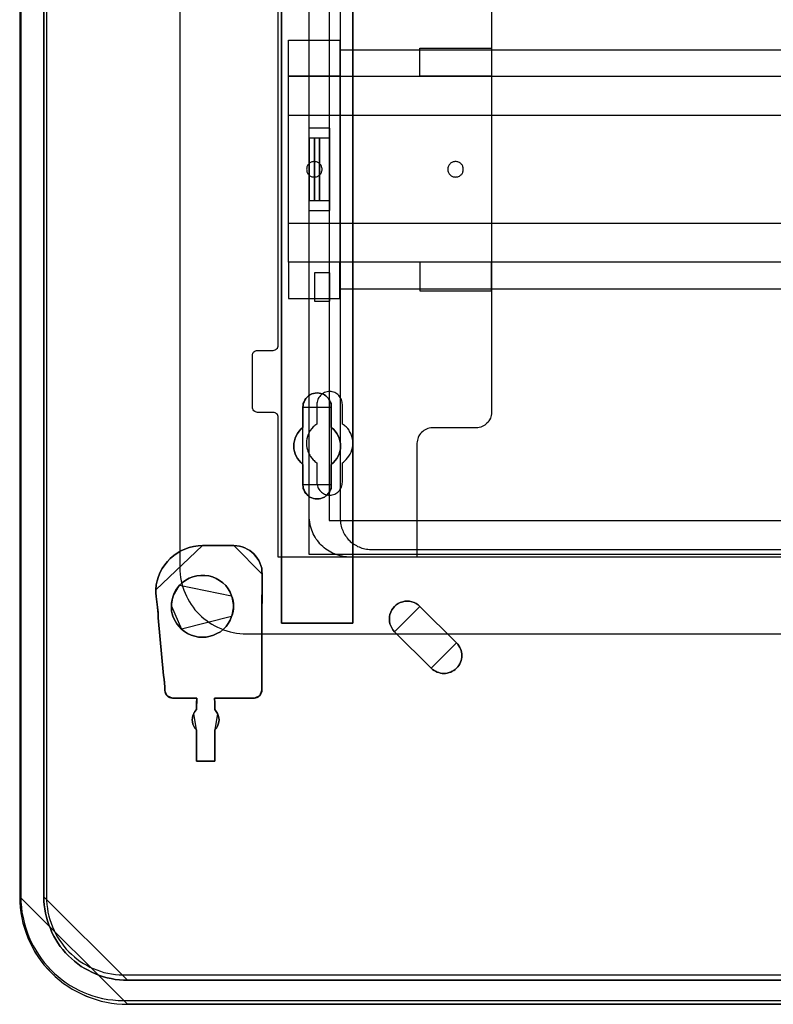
# Model space of a CAD drawing. Extents: x -635870 to -372006, y -44437 to 104716.
# Tile 4 of 246: x -620103 to -618646, y -38000 to -36095. Entities that reach past the tile are written whole.
import ezdxf

# ---------------------------------------------------------------- set-up
doc = ezdxf.new("R2010")
doc.units = 0
doc.header["$MEASUREMENT"] = 0
doc.layers.get('0').update_dxf_attribs({"color": 252})
for name, color, linetype in [('30', 7, 'Continuous'), ('5', 7, 'Continuous'), ('50', 7, 'Continuous')]:
    doc.layers.add(name, color=color, linetype=linetype)

# ---------------------------------------------------------------- blocks, each defined once
blk = doc.blocks.new('*U1009')
at = {"layer": '5', "color": 7}
for points in [[(0, -20.806875), (0, -801.193125), (0.051554, -802.220625), (0.103107, -803.248125), (0.206215, -804.275625), (0.412429, -805.25175), (0.618644, -806.27925), (0.927966, -807.255375), (1.237288, -808.2315), (1.598164, -809.15625), (2.010593, -810.081), (2.474576, -811.00575), (2.938559, -811.879125), (3.505649, -812.7525), (4.072739, -813.5745), (4.742937, -814.3965), (5.413135, -815.167125), (6.134886, -815.886375), (6.856637, -816.605625), (7.629942, -817.2735), (8.454801, -817.941375), (9.279659, -818.5065), (10.156071, -819.071625), (11.032484, -819.534), (11.96045, -819.996375), (12.888416, -820.407375), (13.816382, -820.767), (14.795901, -821.07525), (15.775421, -821.3835), (16.806494, -821.589), (17.786013, -821.7945), (18.817087, -821.89725), (19.84816, -821.948625), (20.879233, -822), (427.122092, -822)], [(427.123764, -817.323392), (20.880212, -817.323392), (20.055352, -817.323392), (19.282046, -817.272017), (18.457186, -817.169267), (17.68388, -817.015142), (16.910574, -816.861017), (16.188821, -816.655517), (15.415515, -816.398642), (14.693762, -816.090392), (13.97201, -815.782142), (13.250257, -815.422517), (12.580059, -815.062892), (11.90986, -814.651893), (11.239661, -814.189518), (10.621016, -813.675768), (10.002371, -813.162018), (9.43528, -812.596893), (8.868189, -812.031769), (8.352651, -811.415269), (7.837114, -810.798769), (7.37313, -810.130894), (6.9607, -809.46302), (6.599824, -808.795145), (6.238947, -808.075895), (5.929625, -807.356645), (5.620302, -806.637396), (5.362534, -805.866771), (5.156319, -805.147521), (5.001657, -804.376897), (4.846996, -803.554897), (4.743889, -802.784272), (4.692335, -802.013648), (4.692335, -801.191648), (4.692335, -20.805704)], [(4.692335, -20.805704), (4.692335, -801.191648), (4.692335, -802.013648), (4.743889, -802.784272), (4.846996, -803.554897), (5.001657, -804.376897), (5.156319, -805.147521), (5.362534, -805.866771), (5.620302, -806.637396), (5.929625, -807.356645), (6.238947, -808.075895), (6.599824, -808.795145), (6.9607, -809.46302), (7.37313, -810.130894), (7.837114, -810.798769), (8.352651, -811.415269), (8.868189, -812.031769), (9.43528, -812.596893), (10.002371, -813.162018), (10.621016, -813.675768), (11.239661, -814.189518), (11.90986, -814.651893), (12.580059, -815.062892), (13.250257, -815.422517), (13.97201, -815.782142), (14.693762, -816.090392), (15.415515, -816.398642), (16.188821, -816.655517), (16.910574, -816.861017), (17.68388, -817.015142), (18.457186, -817.169267), (19.282046, -817.272017), (20.055352, -817.323392), (20.880212, -817.323392), (427.123764, -817.323392)], [(64.443293, -420.09206), (64.443293, -743.189759), (64.443293, -748.275889), (63.8246, -748.275889), (51.244508, -748.275889), (50.625815, -748.275889), (50.625815, -743.189759), (50.625815, -673.216939), (50.625815, -648.762415), (50.625815, -523.253164)], [(50.626846, -523.251991), (50.626846, -648.761896), (50.626846, -673.216548), (50.626846, -743.189733), (50.626846, -748.275889), (51.245527, -748.275889), (63.825368, -748.275889), (64.444049, -748.275889), (64.444049, -743.189733), (64.444049, -420.09035)]]:
    blk.add_lwpolyline(points, dxfattribs=at)
at = {"layer": '5', "color": 59}
blk.add_lwpolyline([(4.692335, -12.740183), (4.692335, -801.190946), (4.692335, -12.740183)], close=True, dxfattribs=at)
at = {"layer": '5', "color": 7}
for points in [[(64.441398, -743.18882), (64.441398, -420.092375), (64.441398, -743.18882)], [(50.626846, -523.253168), (50.626846, -648.764229), (50.626846, -523.253168)], [(50.626846, -648.761581), (50.626846, -673.217118), (50.626846, -648.761581)], [(50.626846, -673.21447), (50.626846, -743.18882), (50.626846, -673.21447)], [(54.750413, -706.50628), (54.801988, -706.146598), (54.853562, -705.786916), (55.008286, -705.427234), (55.163011, -705.118936), (55.317735, -704.810637), (55.575608, -704.553721), (55.833482, -704.296806), (56.14293, -704.091273), (56.503953, -703.937124), (56.813401, -703.834357), (57.174424, -703.782974), (57.535447, -703.731591), (57.89647, -703.782974), (58.257493, -703.834357), (58.566941, -703.937124), (58.927964, -704.091273), (59.237413, -704.296806), (59.495286, -704.553721), (59.701585, -704.810637), (59.907884, -705.118936), (60.062608, -705.427234), (60.217332, -705.786916), (60.268907, -706.146598), (60.268907, -706.50628), (60.268907, -710.411398), (60.681505, -710.77108), (61.042528, -711.130762), (61.351976, -711.59321), (61.60985, -712.004276), (61.764574, -712.466724), (61.919298, -712.980555), (62.022447, -713.494386), (62.074022, -714.008218), (62.022447, -714.522049), (61.919298, -715.03588), (61.764574, -715.498329), (61.60985, -715.960777), (61.351976, -716.423225), (61.042528, -716.83429), (60.681505, -717.193972), (60.268907, -717.553654), (60.268907, -721.510155), (60.268907, -721.869837), (60.217332, -722.229519), (60.062608, -722.537818), (59.907884, -722.8975), (59.701585, -723.154415), (59.495286, -723.462714), (59.237413, -723.668247), (58.927964, -723.873779), (58.566941, -724.027929), (58.257493, -724.130695), (57.89647, -724.233461), (57.535447, -724.233461), (57.174424, -724.233461), (56.813401, -724.130695), (56.503953, -724.027929), (56.14293, -723.873779), (55.833482, -723.668247), (55.575608, -723.462714), (55.317735, -723.154415), (55.163011, -722.8975), (55.008286, -722.537818), (54.853562, -722.229519), (54.801988, -721.869837), (54.750413, -721.510155), (54.750413, -717.553654), (54.38939, -717.193972), (54.028367, -716.83429), (53.718919, -716.423225), (53.461045, -715.960777), (53.254746, -715.498329), (53.151597, -715.03588), (53.048447, -714.522049), (52.996873, -714.008218), (53.048447, -713.494386), (53.151597, -712.980555), (53.254746, -712.466724), (53.461045, -712.004276), (53.718919, -711.59321), (54.028367, -711.130762), (54.38939, -710.77108), (54.750413, -710.411398), (54.750413, -706.50628)], [(58.927964, -704.091273), (58.566941, -703.937124), (58.257493, -703.834357), (57.89647, -703.782974), (57.535447, -703.731591), (57.174424, -703.782974), (56.813401, -703.834357), (56.503953, -703.937124), (56.14293, -704.091273), (55.833482, -704.296806), (55.575608, -704.553721), (55.317735, -704.810637), (55.163011, -705.118936), (55.008286, -705.427234), (54.853562, -705.786916), (54.801988, -706.146598), (54.750413, -706.50628), (54.750413, -710.411398), (54.38939, -710.77108), (54.028367, -711.130762), (53.718919, -711.59321), (53.461045, -712.004276), (53.254746, -712.466724), (53.151597, -712.980555), (53.048447, -713.494386), (52.996873, -714.008218), (53.048447, -714.522049), (53.151597, -715.03588), (53.254746, -715.498329), (53.461045, -715.960777), (53.718919, -716.423225), (54.028367, -716.83429), (54.38939, -717.193972), (54.750413, -717.553654), (54.750413, -721.510155), (54.801988, -721.869837), (54.853562, -722.229519), (55.008286, -722.537818), (55.163011, -722.8975), (55.317735, -723.154415), (55.575608, -723.462714), (55.833482, -723.668247), (56.14293, -723.873779), (56.503953, -724.027929), (56.813401, -724.130695), (57.174424, -724.233461), (57.535447, -724.233461), (57.89647, -724.233461), (58.257493, -724.130695), (58.566941, -724.027929), (58.927964, -723.873779), (59.237413, -723.668247), (59.495286, -723.462714), (59.701585, -723.154415), (59.907884, -722.8975), (60.062608, -722.537818), (60.217332, -722.229519), (60.268907, -721.869837), (60.268907, -721.510155), (60.268907, -717.553654), (60.681505, -717.193972), (61.042528, -716.83429), (61.351976, -716.423225), (61.60985, -715.960777), (61.764574, -715.498329), (61.919298, -715.03588), (62.022447, -714.522049), (62.074022, -714.008218), (62.022447, -713.494386), (61.919298, -712.980555), (61.764574, -712.466724), (61.60985, -712.004276), (61.351976, -711.59321), (61.042528, -711.130762), (60.681505, -710.77108), (60.268907, -710.411398), (60.268907, -706.50628), (60.268907, -706.146598), (60.217332, -705.786916), (60.062608, -705.427234), (59.907884, -705.118936), (59.701585, -704.810637), (59.495286, -704.553721), (59.237413, -704.296806), (58.927964, -704.091273)], [(58.927964, -704.091273), (58.566941, -703.937124), (58.257493, -703.834357), (57.89647, -703.782974), (57.535447, -703.731591), (57.174424, -703.782974), (56.813401, -703.834357), (56.503953, -703.937124), (56.14293, -704.091273), (55.833482, -704.296806), (55.575608, -704.553721), (55.317735, -704.810637), (55.163011, -705.118936), (55.008286, -705.427234), (54.853562, -705.786916), (54.801988, -706.146598), (54.750413, -706.50628), (54.750413, -710.411398), (54.38939, -710.77108), (54.028367, -711.130762), (53.718919, -711.59321), (53.461045, -712.004276), (53.254746, -712.466724), (53.151597, -712.980555), (53.048447, -713.494386), (52.996873, -714.008218), (53.048447, -714.522049), (53.151597, -715.03588), (53.254746, -715.498329), (53.461045, -715.960777), (53.718919, -716.423225), (54.028367, -716.83429), (54.38939, -717.193972), (54.750413, -717.553654), (54.750413, -721.510155), (54.801988, -721.869837), (54.853562, -722.229519), (55.008286, -722.537818), (55.163011, -722.8975), (55.317735, -723.154415), (55.575608, -723.462714), (55.833482, -723.668247), (56.14293, -723.873779), (56.503953, -724.027929), (56.813401, -724.130695), (57.174424, -724.233461), (57.535447, -724.233461), (57.89647, -724.233461), (58.257493, -724.130695), (58.566941, -724.027929), (58.927964, -723.873779), (59.237413, -723.668247), (59.495286, -723.462714), (59.701585, -723.154415), (59.907884, -722.8975), (60.062608, -722.537818), (60.217332, -722.229519), (60.268907, -721.869837), (60.268907, -721.510155), (60.268907, -717.553654), (60.681505, -717.193972), (61.042528, -716.83429), (61.351976, -716.423225), (61.60985, -715.960777), (61.764574, -715.498329), (61.919298, -715.03588), (62.022447, -714.522049), (62.074022, -714.008218), (62.022447, -713.494386), (61.919298, -712.980555), (61.764574, -712.466724), (61.60985, -712.004276), (61.351976, -711.59321), (61.042528, -711.130762), (60.681505, -710.77108), (60.268907, -710.411398), (60.268907, -706.50628), (60.268907, -706.146598), (60.217332, -705.786916), (60.062608, -705.427234), (59.907884, -705.118936), (59.701585, -704.810637), (59.495286, -704.553721), (59.237413, -704.296806), (58.927964, -704.091273)], [(60.268666, -706.509486), (60.268666, -706.149388), (60.217082, -705.789291), (60.062331, -705.429193), (59.90758, -705.120539), (59.701245, -704.811884), (59.49491, -704.554671), (59.236992, -704.297459), (58.927489, -704.091689), (58.566403, -703.937361), (58.256901, -703.834476), (57.895815, -703.783034), (57.534729, -703.731591), (57.173643, -703.783034), (56.812557, -703.834476), (56.503054, -703.937361), (56.141968, -704.091689), (55.832466, -704.297459), (55.574547, -704.554671), (55.316629, -704.811884), (55.161878, -705.120539), (55.007126, -705.429193), (54.852375, -705.789291), (54.800792, -706.149388), (54.749208, -706.509486), (60.268666, -706.509486)], [(54.749208, -706.506838), (54.749208, -710.412839), (54.749208, -706.506838)], [(60.266015, -710.412839), (60.266015, -706.506838), (60.266015, -710.412839)], [(54.751859, -710.41019), (54.390538, -710.769994), (54.029217, -711.129798), (53.719514, -711.592402), (53.461428, -712.003606), (53.254959, -712.466211), (53.151724, -712.980216), (53.04849, -713.494221), (52.996873, -714.008226), (53.04849, -714.522232), (53.151724, -715.036237), (53.254959, -715.498841), (53.461428, -715.961446), (53.719514, -716.424051), (54.029217, -716.835255), (54.390538, -717.195058), (54.751859, -717.554862), (54.751859, -710.41019)], [(60.266015, -717.554862), (60.679274, -717.195058), (61.040875, -716.835255), (61.350819, -716.424051), (61.609106, -715.961446), (61.764078, -715.498841), (61.91905, -715.036237), (62.022365, -714.522232), (62.074022, -714.008226), (62.022365, -713.494221), (61.91905, -712.980216), (61.764078, -712.466211), (61.609106, -712.003606), (61.350819, -711.592402), (61.040875, -711.129798), (60.679274, -710.769994), (60.266015, -710.41019), (60.266015, -717.554862)], [(54.749208, -717.552214), (54.749208, -721.508529), (54.749208, -717.552214)], [(60.266015, -721.508529), (60.266015, -717.552214), (60.266015, -721.508529)], [(54.749208, -721.505881), (54.800792, -721.866127), (54.852375, -722.226374), (55.007126, -722.535157), (55.161878, -722.895403), (55.316629, -723.152722), (55.574547, -723.461505), (55.832466, -723.66736), (56.141968, -723.873215), (56.503054, -724.027606), (56.812557, -724.130534), (57.173643, -724.233461), (57.534729, -724.233461), (57.895815, -724.233461), (58.256901, -724.130534), (58.566403, -724.027606), (58.927489, -723.873215), (59.236992, -723.66736), (59.49491, -723.461505), (59.701245, -723.152722), (59.90758, -722.895403), (60.062331, -722.535157), (60.217082, -722.226374), (60.268666, -721.866127), (60.268666, -721.505881), (54.749208, -721.505881)], [(35.367479, -733.27155), (34.49085, -733.322949), (33.61422, -733.425748), (32.789157, -733.631345), (31.964094, -733.939742), (31.190597, -734.299537), (30.468667, -734.710732), (29.798303, -735.173326), (29.127939, -735.738719), (28.560708, -736.355512), (28.045043, -736.972304), (27.580945, -737.691895), (27.168414, -738.411486), (26.859015, -739.233876), (26.601183, -740.056266), (26.394917, -740.878656), (26.343351, -741.803845), (35.367479, -733.27155)], [(41.398581, -733.27155), (35.366177, -733.27155), (34.489674, -733.322928), (33.613171, -733.425683), (32.788227, -733.631194), (31.963282, -733.939461), (31.189897, -734.299105), (30.468071, -734.710127), (29.797804, -735.172527), (29.127537, -735.737682), (28.560388, -736.354215), (28.044798, -736.970748), (27.580767, -737.690037), (27.168295, -738.409325), (26.858941, -739.23137), (26.601146, -740.053414), (26.39491, -740.875458), (26.343351, -741.800257), (26.343351, -742.41679), (26.39491, -743.084701), (26.498028, -744.112256), (26.652705, -745.191189), (26.755823, -746.218744), (26.807382, -747.246299), (27.838562, -758.395272), (27.94168, -759.114561), (27.993239, -759.833849), (28.044798, -760.604516), (28.096357, -761.323804), (28.147916, -761.580693), (28.199475, -761.888959), (28.354152, -762.145848), (28.508829, -762.351359), (28.715065, -762.505492), (28.97286, -762.659626), (29.230655, -762.711004), (29.540009, -762.762381), (34.231879, -762.762381), (34.231879, -762.762381), (34.231879, -762.762381), (34.231879, -762.967892), (34.18032, -763.48167), (34.18032, -764.971625), (33.870966, -765.331269), (33.66473, -765.742291), (33.510053, -766.153313), (33.406935, -766.564335), (33.355376, -766.975357), (33.406935, -767.386379), (33.458494, -767.797401), (33.66473, -768.208423), (33.870966, -768.568068), (34.18032, -768.876334), (34.18032, -774.990287), (37.737891, -774.990287), (37.737891, -768.876334), (38.047245, -768.568068), (38.253481, -768.208423), (38.408158, -767.797401), (38.511276, -767.386379), (38.562835, -766.975357), (38.511276, -766.564335), (38.408158, -766.153313), (38.253481, -765.742291), (37.995686, -765.331269), (37.737891, -764.971625), (37.737891, -763.48167), (37.686332, -762.967892), (37.686332, -762.762381), (37.686332, -762.762381), (37.686332, -762.762381), (45.420183, -762.762381), (45.677978, -762.711004), (45.935774, -762.659626), (46.193569, -762.505492), (46.399805, -762.351359), (46.606041, -762.09447), (46.709159, -761.786204), (46.812277, -761.477937), (46.812277, -761.169671), (46.812277, -760.553138), (46.812277, -759.936605), (46.812277, -759.320072), (46.812277, -758.703539), (46.812277, -747.503188), (46.812277, -743.906745), (46.915395, -741.594746), (46.915395, -738.76897), (46.863836, -738.203814), (46.812277, -737.638659), (46.6576, -737.124882), (46.451364, -736.611104), (46.245128, -736.148704), (45.935774, -735.686304), (45.626419, -735.275282), (45.265506, -734.86426), (44.904593, -734.504616), (44.492121, -734.19635), (44.02809, -733.939461), (43.5125, -733.682572), (42.99691, -733.528439), (42.48132, -733.374305), (41.96573, -733.322928), (41.398581, -733.27155)], [(46.915395, -741.594746), (46.812277, -743.906745), (46.812277, -747.503188), (46.812277, -758.703539), (46.812277, -759.320072), (46.812277, -759.936605), (46.812277, -760.553138), (46.812277, -761.169671), (46.812277, -761.477937), (46.709159, -761.786204), (46.606041, -762.09447), (46.399805, -762.351359), (46.193569, -762.505492), (45.935774, -762.659626), (45.677978, -762.711004), (45.420183, -762.762381), (37.686332, -762.762381), (37.686332, -762.762381), (37.686332, -762.762381), (37.686332, -762.967892), (37.737891, -763.48167), (37.737891, -764.971625), (37.995686, -765.331269), (38.253481, -765.742291), (38.408158, -766.153313), (38.511276, -766.564335), (38.562835, -766.975357), (38.511276, -767.386379), (38.408158, -767.797401), (38.253481, -768.208423), (38.047245, -768.568068), (37.737891, -768.876334), (37.737891, -774.990287), (34.18032, -774.990287), (34.18032, -768.876334), (33.870966, -768.568068), (33.66473, -768.208423), (33.458494, -767.797401), (33.406935, -767.386379), (33.355376, -766.975357), (33.406935, -766.564335), (33.510053, -766.153313), (33.66473, -765.742291), (33.870966, -765.331269), (34.18032, -764.971625), (34.18032, -763.48167), (34.231879, -762.967892), (34.231879, -762.762381), (34.231879, -762.762381), (34.231879, -762.762381), (29.540009, -762.762381), (29.230655, -762.711004), (28.97286, -762.659626), (28.715065, -762.505492), (28.508829, -762.351359), (28.354152, -762.145848), (28.199475, -761.888959), (28.147916, -761.580693), (28.096357, -761.323804), (28.044798, -760.604516), (27.993239, -759.833849), (27.94168, -759.114561), (27.838562, -758.395272), (26.807382, -747.246299), (26.755823, -746.218744), (26.652705, -745.191189), (26.498028, -744.112256), (26.39491, -743.084701), (26.343351, -742.41679), (26.343351, -741.800257), (26.39491, -740.875458), (26.601146, -740.053414), (26.858941, -739.23137), (27.168295, -738.409325), (27.580767, -737.690037), (28.044798, -736.970748), (28.560388, -736.354215), (29.127537, -735.737682), (29.797804, -735.172527), (30.468071, -734.710127), (31.189897, -734.299105), (31.963282, -733.939461), (32.788227, -733.631194), (33.613171, -733.425683), (34.489674, -733.322928), (35.366177, -733.27155), (41.398581, -733.27155), (41.96573, -733.322928), (42.48132, -733.374305), (42.99691, -733.528439), (43.5125, -733.682572), (44.02809, -733.939461), (44.492121, -734.19635), (44.904593, -734.504616), (45.265506, -734.86426), (45.626419, -735.275282), (45.935774, -735.686304), (46.245128, -736.148704), (46.451364, -736.611104), (46.6576, -737.124882), (46.812277, -737.638659), (46.863836, -738.203814), (46.915395, -738.76897), (46.915395, -741.594746)], [(41.401239, -733.27155), (35.364828, -733.27155), (41.401239, -733.27155)], [(46.915395, -738.771729), (46.863836, -738.20629), (46.812277, -737.640851), (46.6576, -737.126815), (46.451364, -736.61278), (46.245128, -736.150148), (45.935775, -735.687516), (45.626421, -735.276288), (45.265508, -734.86506), (44.904596, -734.505235), (44.492124, -734.196814), (44.028094, -733.939796), (43.512504, -733.682778), (42.996915, -733.528568), (42.481325, -733.374357), (41.965736, -733.322953), (41.398587, -733.27155), (46.915395, -738.771729)], [(46.912744, -741.59729), (46.912744, -738.769081), (46.912744, -741.59729)], [(36.552732, -739.128716), (35.779266, -739.02595), (35.0058, -739.02595), (34.232335, -739.128716), (33.510434, -739.282864), (32.788533, -739.591162), (32.118196, -739.950843), (31.499423, -740.413289), (30.932215, -740.927118), (30.5197, -741.440948), (30.210314, -741.903394), (29.900928, -742.468606), (29.694671, -743.033819), (29.539977, -743.496265), (29.436849, -744.010094), (29.33372, -744.472541), (29.33372, -744.98637), (29.33372, -745.500199), (29.385284, -745.962646), (29.488413, -746.476475), (29.643106, -746.938922), (29.797799, -747.349985), (30.107185, -747.915197), (30.416572, -748.429027), (30.829087, -748.942856), (31.293166, -749.405302), (31.860374, -749.867749), (32.479146, -750.278812), (33.149483, -750.58711), (33.871384, -750.792642), (34.593286, -750.94679), (35.315187, -750.998173), (36.037088, -750.94679), (36.810553, -750.792642), (37.48089, -750.58711), (38.151227, -750.278812), (38.821564, -749.919132), (39.388772, -749.456685), (39.904415, -748.942856), (40.31693, -748.326261), (40.729445, -747.709666), (40.987267, -746.990305), (41.14196, -746.527858), (41.296653, -746.014029), (41.348218, -745.500199), (41.348218, -744.98637), (41.348218, -744.472541), (41.296653, -743.958711), (41.14196, -743.444882), (40.987267, -742.982436), (40.677881, -742.263075), (40.31693, -741.595096), (39.852851, -740.978501), (39.285643, -740.464672), (38.666871, -740.002226), (37.996534, -739.642545), (37.274633, -739.334247), (36.552732, -739.128716)], [(36.552732, -739.128716), (35.779266, -739.02595), (35.0058, -739.02595), (34.232335, -739.128716), (33.510434, -739.282864), (32.788533, -739.591162), (32.118196, -739.950843), (31.499423, -740.413289), (30.932215, -740.927118), (30.5197, -741.440948), (30.210314, -741.903394), (29.900928, -742.468606), (29.694671, -743.033819), (29.539977, -743.496265), (29.436849, -744.010094), (29.33372, -744.472541), (29.33372, -744.98637), (29.33372, -745.500199), (29.385284, -745.962646), (29.488413, -746.476475), (29.643106, -746.938922), (29.797799, -747.349985), (30.107185, -747.915197), (30.416572, -748.429027), (30.829087, -748.942856), (31.293166, -749.405302), (31.860374, -749.867749), (32.479146, -750.278812), (33.149483, -750.58711), (33.871384, -750.792642), (34.593286, -750.94679), (35.315187, -750.998173), (36.037088, -750.94679), (36.810553, -750.792642), (37.48089, -750.58711), (38.151227, -750.278812), (38.821564, -749.919132), (39.388772, -749.456685), (39.904415, -748.942856), (40.31693, -748.326261), (40.729445, -747.709666), (40.987267, -746.990305), (41.14196, -746.527858), (41.296653, -746.014029), (41.348218, -745.500199), (41.348218, -744.98637), (41.348218, -744.472541), (41.296653, -743.958711), (41.14196, -743.444882), (40.987267, -742.982436), (40.677881, -742.263075), (40.31693, -741.595096), (39.852851, -740.978501), (39.285643, -740.464672), (38.666871, -740.002226), (37.996534, -739.642545), (37.274633, -739.334247), (36.552732, -739.128716)], [(36.810553, -750.792642), (36.037088, -750.94679), (35.315187, -750.998173), (34.593286, -750.94679), (33.871384, -750.792642), (33.149483, -750.58711), (32.479146, -750.278812), (31.860374, -749.867749), (31.293166, -749.405302), (30.829087, -748.942856), (30.416572, -748.429027), (30.107185, -747.915197), (29.797799, -747.349985), (29.643106, -746.938922), (29.488413, -746.476475), (29.385284, -745.962646), (29.33372, -745.500199), (29.33372, -744.98637), (29.33372, -744.472541), (29.436849, -744.010094), (29.539977, -743.496265), (29.694671, -743.033819), (29.900928, -742.468606), (30.210314, -741.903394), (30.5197, -741.440948), (30.932215, -740.927118), (31.499423, -740.413289), (32.118196, -739.950843), (32.788533, -739.591162), (33.510434, -739.282864), (34.232335, -739.128716), (35.0058, -739.02595), (35.779266, -739.02595), (36.552732, -739.128716), (37.274633, -739.334247), (37.996534, -739.642545), (38.666871, -740.002226), (39.285643, -740.464672), (39.852851, -740.978501), (40.31693, -741.595096), (40.677881, -742.263075), (40.987267, -742.982436), (41.14196, -743.444882), (41.296653, -743.958711), (41.348218, -744.472541), (41.348218, -744.98637), (41.348218, -745.500199), (41.296653, -746.014029), (41.14196, -746.527858), (40.987267, -746.990305), (40.729445, -747.709666), (40.31693, -748.326261), (39.904415, -748.942856), (39.388772, -749.456685), (38.821564, -749.919132), (38.151227, -750.278812), (37.48089, -750.58711), (36.810553, -750.792642)], [(40.987677, -742.984913), (40.67828, -742.265102), (40.317318, -741.596705), (39.853223, -740.979724), (39.285997, -740.465573), (38.667204, -740.002837), (37.996845, -739.642931), (37.27492, -739.33444), (36.552996, -739.12878), (35.779505, -739.02595), (35.006014, -739.02595), (34.232523, -739.12878), (33.510598, -739.283025), (32.788673, -739.591516), (32.118314, -739.951422), (31.499522, -740.414158), (30.932295, -740.928309), (40.987677, -742.984913)], [(26.343351, -741.801196), (26.343351, -742.418954), (26.399022, -743.088191), (26.343351, -741.801196)], [(30.934946, -740.927312), (30.521384, -741.441438), (30.211213, -741.904151), (29.901042, -742.469689), (29.694261, -743.035228), (30.934946, -740.927312)], [(46.812004, -747.505282), (46.812004, -743.907501), (46.915395, -741.594642), (46.812004, -747.505282)], [(26.809933, -747.248413), (26.758238, -746.220543), (26.654847, -745.192674), (26.499762, -744.113412), (26.396371, -743.085543), (26.809933, -747.248413)], [(29.696912, -743.03258), (29.541258, -743.495446), (29.437489, -744.009742), (29.33372, -744.472608), (29.33372, -744.986904), (29.696912, -743.03258)], [(41.348218, -744.986904), (41.348218, -744.472894), (41.296333, -743.958884), (41.14068, -743.444874), (40.985026, -742.982265), (41.348218, -744.986904)], [(50.626846, -743.186172), (50.626846, -748.275889), (50.626846, -743.186172)], [(64.441398, -743.186172), (64.441398, -748.275889), (64.441398, -743.186172)], [(77.383758, -745.037679), (77.074285, -744.729298), (76.661653, -744.472314), (76.300601, -744.266726), (75.83639, -744.112536), (75.423759, -744.009742), (74.959548, -744.009742), (74.495338, -744.009742), (74.082706, -744.112536), (73.618496, -744.266726), (73.205864, -744.472314), (72.844812, -744.729298), (72.483759, -745.037679), (72.225864, -745.346061), (71.96797, -745.705839), (71.761654, -746.117014), (71.606917, -746.579585), (71.503759, -746.99076), (71.503759, -747.453332), (71.503759, -747.915904), (71.606917, -748.378476), (71.761654, -748.789651), (71.96797, -749.200826), (72.174285, -749.560604), (72.483759, -749.920382), (77.383758, -745.037679)], [(72.483561, -749.919077), (79.600015, -756.958894), (79.857858, -757.215822), (80.167269, -757.421364), (80.425111, -757.57552), (80.734522, -757.729677), (81.043933, -757.832448), (81.404913, -757.935219), (81.714324, -757.986605), (82.075304, -757.986605), (82.384715, -757.986605), (82.694126, -757.935219), (83.055105, -757.832448), (83.364516, -757.729677), (83.673927, -757.57552), (83.983338, -757.421364), (84.241181, -757.215822), (84.499024, -756.958894), (84.756866, -756.701967), (84.96314, -756.445039), (85.117846, -756.136726), (85.272551, -755.828413), (85.375688, -755.5201), (85.478825, -755.211786), (85.530394, -754.852088), (85.530394, -754.543775), (85.530394, -754.184076), (85.478825, -753.875763), (85.375688, -753.56745), (85.272551, -753.207751), (85.117846, -752.950823), (84.96314, -752.64251), (84.756866, -752.334197), (84.499024, -752.077269), (77.382569, -745.037453), (77.073158, -744.729139), (76.66061, -744.472212), (76.29963, -744.26667), (75.835514, -744.112513), (75.422966, -744.009742), (74.958849, -744.009742), (74.494733, -744.009742), (74.082185, -744.112513), (73.618068, -744.26667), (73.20552, -744.472212), (72.84454, -744.729139), (72.483561, -745.037453), (72.225718, -745.345766), (71.967876, -745.705464), (71.761602, -746.116549), (71.606896, -746.579018), (71.503759, -746.990102), (71.503759, -747.452572), (71.503759, -747.915042), (71.606896, -748.377512), (71.761602, -748.788596), (71.967876, -749.19968), (72.17415, -749.559379), (72.483561, -749.919077)], [(72.483561, -749.919077), (79.600015, -756.958894), (79.857858, -757.215822), (80.167269, -757.421364), (80.425111, -757.57552), (80.734522, -757.729677), (81.043933, -757.832448), (81.404913, -757.935219), (81.714324, -757.986605), (82.075304, -757.986605), (82.384715, -757.986605), (82.694126, -757.935219), (83.055105, -757.832448), (83.364516, -757.729677), (83.673927, -757.57552), (83.983338, -757.421364), (84.241181, -757.215822), (84.499024, -756.958894), (84.756866, -756.701967), (84.96314, -756.445039), (85.117846, -756.136726), (85.272551, -755.828413), (85.375688, -755.5201), (85.478825, -755.211786), (85.530394, -754.852088), (85.530394, -754.543775), (85.530394, -754.184076), (85.478825, -753.875763), (85.375688, -753.56745), (85.272551, -753.207751), (85.117846, -752.950823), (84.96314, -752.64251), (84.756866, -752.334197), (84.499024, -752.077269), (77.382569, -745.037453), (77.073158, -744.729139), (76.66061, -744.472212), (76.29963, -744.26667), (75.835514, -744.112513), (75.422966, -744.009742), (74.958849, -744.009742), (74.494733, -744.009742), (74.082185, -744.112513), (73.618068, -744.26667), (73.20552, -744.472212), (72.84454, -744.729139), (72.483561, -745.037453), (72.225718, -745.345766), (71.967876, -745.705464), (71.761602, -746.116549), (71.606896, -746.579018), (71.503759, -746.990102), (71.503759, -747.452572), (71.503759, -747.915042), (71.606896, -748.377512), (71.761602, -748.788596), (71.967876, -749.19968), (72.17415, -749.559379), (72.483561, -749.919077)], [(77.382569, -745.037453), (84.499024, -752.077269), (84.756866, -752.334197), (84.96314, -752.64251), (85.117846, -752.950823), (85.272551, -753.207751), (85.375688, -753.56745), (85.478825, -753.875763), (85.530394, -754.184076), (85.530394, -754.543775), (85.530394, -754.852088), (85.478825, -755.211786), (85.375688, -755.5201), (85.272551, -755.828413), (85.117846, -756.136726), (84.96314, -756.445039), (84.756866, -756.701967), (84.499024, -756.958894), (84.241181, -757.215822), (83.983338, -757.421364), (83.673927, -757.57552), (83.364516, -757.729677), (83.055105, -757.832448), (82.694126, -757.935219), (82.384715, -757.986605), (82.075304, -757.986605), (81.714324, -757.986605), (81.404913, -757.935219), (81.043933, -757.832448), (80.734522, -757.729677), (80.425111, -757.57552), (80.167269, -757.421364), (79.857858, -757.215822), (79.600015, -756.958894), (72.483561, -749.919077), (72.17415, -749.559379), (71.967876, -749.19968), (71.761602, -748.788596), (71.606896, -748.377512), (71.503759, -747.915042), (71.503759, -747.452572), (71.503759, -746.990102), (71.606896, -746.579018), (71.761602, -746.116549), (71.967876, -745.705464), (72.225718, -745.345766), (72.483561, -745.037453), (72.84454, -744.729139), (73.20552, -744.472212), (73.618068, -744.26667), (74.082185, -744.112513), (74.494733, -744.009742), (74.958849, -744.009742), (75.422966, -744.009742), (75.835514, -744.112513), (76.29963, -744.26667), (76.66061, -744.472212), (77.073158, -744.729139), (77.382569, -745.037453)], [(31.295487, -749.406644), (30.830858, -748.943836), (30.417854, -748.429604), (30.108102, -747.915373), (29.798349, -747.349719), (29.643473, -746.938334), (29.488596, -746.475526), (29.385345, -745.961295), (29.33372, -745.498487), (29.33372, -744.984256), (31.295487, -749.406644)], [(40.985026, -746.991543), (41.14068, -746.528323), (41.296333, -746.013634), (41.348218, -745.498945), (41.348218, -744.984256), (40.985026, -746.991543)], [(84.49914, -752.078613), (77.381107, -745.037219), (84.49914, -752.078613)], [(27.841186, -758.397066), (26.807282, -747.245764), (27.841186, -758.397066)], [(31.292836, -749.404742), (31.860087, -749.867351), (32.478907, -750.278559), (33.149295, -750.586965), (33.871251, -750.792569), (34.593207, -750.946772), (35.315164, -750.998173), (36.03712, -750.946772), (36.810644, -750.792569), (37.481032, -750.586965), (38.15142, -750.278559), (38.821808, -749.918752), (39.389059, -749.456143), (39.904742, -748.942133), (40.317289, -748.325321), (40.729835, -747.708509), (40.987677, -746.988895), (31.292836, -749.404742)], [(46.812004, -758.70425), (46.812004, -747.502634), (46.812004, -758.70425)], [(51.247188, -748.273241), (50.626846, -748.273241), (51.247188, -748.273241)], [(63.826357, -748.273241), (51.244537, -748.273241), (63.826357, -748.273241)], [(63.823706, -748.273241), (64.444049, -748.273241), (63.823706, -748.273241)], [(72.484643, -749.917734), (79.600025, -756.959128), (72.484643, -749.917734)], [(79.600025, -756.958667), (79.857867, -757.215652), (80.167278, -757.421239), (80.42512, -757.57543), (80.73453, -757.72962), (81.043941, -757.832414), (81.40492, -757.935208), (81.71433, -757.986605), (82.075309, -757.986605), (82.38472, -757.986605), (82.69413, -757.935208), (83.055109, -757.832414), (83.36452, -757.72962), (83.67393, -757.57543), (83.983341, -757.421239), (84.241183, -757.215652), (84.499025, -756.958667), (84.756867, -756.701683), (84.963141, -756.444699), (85.117846, -756.136317), (85.272552, -755.827936), (85.375688, -755.519555), (85.478825, -755.211174), (85.530394, -754.851396), (85.530394, -754.543014), (85.530394, -754.183236), (85.478825, -753.874855), (85.375688, -753.566474), (85.272552, -753.206696), (85.117846, -752.949712), (84.963141, -752.64133), (84.756867, -752.332949), (84.499025, -752.075965), (79.600025, -756.958667)], [(28.098337, -761.325904), (28.046377, -760.60589), (27.994416, -759.834446), (27.942456, -759.114432), (27.838535, -758.394418), (28.098337, -761.325904)], [(46.812004, -758.701601), (46.812004, -759.318617), (46.812004, -759.935633), (46.812004, -760.552649), (46.812004, -761.169664), (46.812004, -758.701601)], [(28.095686, -761.323256), (28.147712, -761.580787), (28.199739, -761.889825), (28.355819, -762.147356), (28.511899, -762.353381), (28.095686, -761.323256)], [(46.398443, -762.353381), (46.605223, -762.096051), (46.708614, -761.787256), (46.812004, -761.47846), (46.812004, -761.169664), (46.398443, -762.353381)], [(28.509248, -762.350733), (28.716028, -762.505649), (28.974504, -762.660565), (29.232981, -762.712204), (29.543152, -762.763842), (28.509248, -762.350733)], [(29.540501, -762.761194), (34.235487, -762.761194), (29.540501, -762.761194)], [(34.179815, -764.972388), (34.179815, -763.481118), (34.235487, -762.966887), (34.235487, -762.761194), (34.235487, -762.761194), (34.235487, -762.761194), (34.179815, -764.972388)], [(37.740157, -764.972388), (37.740157, -763.481118), (37.684485, -762.966887), (37.684485, -762.761194), (37.684485, -762.761194), (37.684485, -762.761194), (37.740157, -764.972388)], [(37.684485, -762.761194), (45.42021, -762.761194), (37.684485, -762.761194)], [(45.417559, -762.763842), (45.676384, -762.712204), (45.935209, -762.660565), (46.194034, -762.505649), (46.401094, -762.350733), (45.417559, -762.763842)], [(34.182466, -764.96974), (33.872295, -765.330592), (33.665514, -765.742995), (34.182466, -764.96974)], [(38.254458, -765.742995), (37.995982, -765.330592), (37.737506, -764.96974), (38.254458, -765.742995)], [(33.665514, -765.740347), (33.510428, -766.151894), (33.407038, -766.56344), (33.355342, -766.974987), (33.407038, -767.386533), (33.458733, -767.798079), (33.665514, -768.209626), (33.872295, -768.569729), (34.182466, -768.878389), (33.665514, -765.740347)], [(37.737506, -768.878389), (38.047677, -768.569729), (38.254458, -768.209626), (38.409544, -767.798079), (38.512934, -767.386533), (38.564629, -766.974987), (38.512934, -766.56344), (38.409544, -766.151894), (38.254458, -765.740347), (37.737506, -768.878389)], [(34.179815, -768.875741), (34.179815, -774.990287), (34.179815, -768.875741)], [(37.737506, -774.990287), (37.737506, -768.875741), (37.737506, -774.990287)], [(34.179815, -774.987639), (37.740157, -774.987639), (34.179815, -774.987639)], [(0, -801.188298), (0.051561, -802.216036), (0.103122, -803.243775), (0.206244, -804.271513), (0.412488, -805.247865), (0.618732, -806.275603), (0.928098, -807.251954), (1.237465, -808.228306), (1.598392, -809.15327), (2.01088, -810.078235), (2.474929, -811.003199), (2.938978, -811.876777), (3.50615, -812.750355), (4.073321, -813.572545), (4.743614, -814.394736), (5.413908, -815.16554), (6.135762, -815.884957), (6.857616, -816.604374), (7.631032, -817.272403), (8.456008, -817.940433), (9.280985, -818.50569), (10.157522, -819.070946), (11.034059, -819.533428), (11.962158, -819.99591), (12.890256, -820.407006), (13.818355, -820.766714), (14.798014, -821.075035), (15.777674, -821.383357), (16.808894, -821.588905), (17.788554, -821.794452), (18.819774, -821.897226), (19.850995, -821.948613), (20.882215, -822), (0, -801.188298)], [(4.692335, -801.188298), (4.692335, -802.010468), (4.743895, -802.781253), (4.847015, -803.552038), (5.001696, -804.374208), (5.156376, -805.144993), (5.362616, -805.864392), (5.620417, -806.635177), (5.929778, -807.354576), (6.239139, -808.073975), (6.60006, -808.793374), (6.96098, -809.461387), (7.373461, -810.129401), (7.837503, -810.797414), (8.353104, -811.414042), (8.868705, -812.03067), (9.435867, -812.595912), (10.003028, -813.161154), (10.62175, -813.675011), (11.240471, -814.188867), (11.910753, -814.651338), (12.581035, -815.062423), (13.251316, -815.422123), (13.973158, -815.781822), (14.695, -816.090136), (15.416842, -816.39845), (16.190244, -816.655378), (16.912085, -816.860921), (17.685487, -817.015078), (18.458889, -817.169235), (19.283851, -817.272006), (20.057253, -817.323392), (20.882215, -817.323392), (4.692335, -801.188298)], [(20.879564, -817.320743), (427.121761, -817.320743), (20.879564, -817.320743)], [(20.879564, -821.997352), (427.121761, -821.997352), (20.879564, -821.997352)]]:
    blk.add_lwpolyline(points, close=True, dxfattribs=at)
at = {"layer": '50', "color": 7}
for points in [[(20.050967, -821.255874), (427.645004, -821.255874)], [(0.235942, -20.558787), (0.235942, -801.133213), (0.235942, -802.15988), (0.338611, -803.186546), (0.441279, -804.213212), (0.646616, -805.188545), (0.851953, -806.163878), (1.108625, -807.087878), (1.41663, -808.011878), (1.77597, -808.935878), (2.186644, -809.859877), (2.597318, -810.68121), (3.110661, -811.553877), (3.624004, -812.37521), (4.137346, -813.14521), (4.753357, -813.915209), (5.369368, -814.633876), (6.036714, -815.352542), (6.704059, -816.019875), (7.422739, -816.635875), (8.192753, -817.251875), (8.962767, -817.816541), (9.732781, -818.329875), (10.605463, -818.791874), (11.426811, -819.253874), (12.299494, -819.664541), (13.22351, -820.023874), (14.147527, -820.331874), (15.071544, -820.639874), (16.046895, -820.845207), (17.022246, -821.05054), (17.997597, -821.153207), (19.024282, -821.255874), (20.050967, -821.255874)], [(20.040252, -816.280026), (427.652586, -816.280026)], [(5.203985, -20.552831), (5.203985, -801.136518), (5.203985, -801.906526), (5.255321, -802.676535), (5.357995, -803.446544), (5.460668, -804.165219), (5.666014, -804.935228), (5.820024, -805.602569), (6.076706, -806.321244), (6.333389, -806.988585), (6.641409, -807.70726), (6.949428, -808.323267), (7.308784, -808.990608), (7.719477, -809.606615), (8.130169, -810.171289), (8.540862, -810.735962), (9.002891, -811.300635), (9.516256, -811.813974), (10.029622, -812.327314), (10.594324, -812.789319), (11.10769, -813.251324), (11.723729, -813.71333), (12.339768, -814.072667), (12.955806, -814.432005), (13.571845, -814.791342), (14.23922, -815.099346), (14.906596, -815.356015), (15.625308, -815.612685), (16.292683, -815.818021), (17.062732, -815.972022), (17.781443, -816.126024), (18.500155, -816.228692), (19.270204, -816.280026), (20.040252, -816.280026)], [(30.977363, -423.785117), (30.977363, -737.446126), (30.977363, -738.113599), (31.028712, -738.781072), (31.131411, -739.448545), (31.234111, -740.064674), (31.388159, -740.680803), (31.542208, -741.296932), (31.747606, -741.913061), (32.004354, -742.477846), (32.261102, -743.042631), (32.51785, -743.556072), (32.825948, -744.120857), (33.185395, -744.634298), (33.544842, -745.147739), (33.904289, -745.66118), (34.315086, -746.123276), (34.725883, -746.534029), (35.188029, -746.996126), (35.650175, -747.406878), (36.163671, -747.766287), (36.677167, -748.125696), (37.190663, -748.485104), (37.755508, -748.793169), (38.269004, -749.049889), (38.885199, -749.30661), (39.450045, -749.56333), (40.06624, -749.768706), (40.682435, -749.922739), (41.29863, -750.076771), (41.914825, -750.179459), (42.582369, -750.282147), (43.249914, -750.333491), (43.917459, -750.333491), (403.826716, -750.333491)], [(55.98194, -85.921426), (391.762235, -85.921426), (391.762235, -735.000783), (55.98194, -735.000783), (55.98194, -85.921426)], [(59.825943, -728.385739), (387.918232, -728.385739), (387.918232, -441.457538), (59.825943, -441.457538), (59.825943, -728.385739)]]:
    blk.add_lwpolyline(points, dxfattribs=at)
blk = doc.blocks.new('*U1034')
at = {"layer": '50', "color": 7}
for points in [[(56.000497, -668.474215), (59.969501, -668.474215), (59.969501, -652.522025), (56.000497, -652.522025), (56.000497, -593.505229)], [(383.999821, -735.498632), (64.001505, -735.498632), (63.581505, -735.498632), (63.182504, -735.456598), (62.783504, -735.414563), (62.384503, -735.330493), (61.985503, -735.246424), (61.607503, -735.141337), (61.229502, -735.015233), (60.872502, -734.868111), (60.515502, -734.720989), (60.179501, -734.531833), (59.843501, -734.342677), (59.507501, -734.132503), (59.1925, -733.922329), (58.8985, -733.670121), (58.6045, -733.417912), (58.331499, -733.165704), (58.079499, -732.892478), (57.827499, -732.598234), (57.575499, -732.303991), (57.365498, -731.98873), (57.155498, -731.652452), (56.966498, -731.316174), (56.777498, -730.979896), (56.630498, -730.622601), (56.483498, -730.265305), (56.357497, -729.886993), (56.252497, -729.50868), (56.168497, -729.10935), (56.084497, -728.710019), (56.042497, -728.310689), (56.000497, -727.911359), (56.000497, -727.491012), (56.000497, -668.474215)], [(67.968952, -734.007732), (379.969373, -734.007732)], [(61.983887, -592.999588), (61.983887, -727.996653), (62.004887, -728.311919), (62.025887, -728.627186), (62.046887, -728.921434), (62.109888, -729.215683), (62.172889, -729.509931), (62.25689, -729.80418), (62.340891, -730.077411), (62.466892, -730.350642), (62.571893, -730.602855), (62.697894, -730.876086), (62.844896, -731.128299), (63.012898, -731.359494), (63.1809, -731.59069), (63.348902, -731.821885), (63.537904, -732.05308), (63.726906, -732.24224), (63.936908, -732.452418), (64.167911, -732.641577), (64.377913, -732.80972), (64.629916, -732.977862), (64.860918, -733.146004), (65.112921, -733.27211), (65.364924, -733.419235), (65.637927, -733.524323), (65.91093, -733.629412), (66.183933, -733.734501), (66.477936, -733.818572), (66.771939, -733.881625), (67.065942, -733.923661), (67.359946, -733.965696), (67.674949, -733.986714), (67.968952, -734.007732)], [(61.983887, -637.345466), (386.017439, -637.345466), (386.017439, -683.650775), (61.983887, -683.650775), (61.983887, -637.345466)], [(56.989334, -654.476259), (56.000497, -654.476259), (56.000497, -666.519982), (56.989334, -666.519982), (56.989334, -654.476259)], [(57.975519, -654.476259), (56.986683, -654.476259), (56.986683, -666.519982), (57.975519, -666.519982), (57.975519, -654.476259)], [(59.97175, -654.476259), (57.972868, -654.476259), (57.972868, -666.519982), (59.97175, -666.519982), (59.97175, -654.476259)], [(56.986683, -686.004968), (59.97175, -686.004968), (59.97175, -680.515381), (56.986683, -680.515381), (56.986683, -686.004968)]]:
    blk.add_lwpolyline(points, dxfattribs=at)
blk = doc.blocks.new('*U1035')
at = {"layer": '30', "color": 7}
for points in [[(91.27519, -613.503202), (91.27519, -707.493038), (91.252814, -707.785701), (91.208062, -708.078364), (91.140933, -708.371027), (91.029053, -708.641178), (90.894796, -708.911328), (90.760539, -709.158966), (90.58153, -709.384091), (90.380145, -709.609217), (90.178759, -709.789317), (89.954998, -709.969417), (89.708861, -710.127005), (89.440347, -710.239568), (89.171833, -710.35213), (88.880944, -710.419668), (88.590054, -710.464693), (88.299164, -710.487205), (79.81861, -710.487205), (79.52772, -710.509718), (79.214454, -710.554743), (78.945941, -710.622281), (78.677427, -710.734843), (78.408913, -710.847406), (78.162776, -711.004994), (77.939015, -711.185094), (77.715253, -711.365194), (77.536244, -711.59032), (77.357235, -711.815445), (77.200602, -712.063083), (77.066345, -712.333233), (76.976841, -712.603384), (76.909712, -712.896047), (76.86496, -713.18871), (76.842584, -713.481373), (76.842584, -735.498632), (50.0136, -735.498632), (50.0136, -708.506102), (49.991224, -708.280977), (49.924096, -708.100877), (49.834591, -707.920776), (49.700334, -707.763189), (49.566077, -707.650626), (49.387068, -707.560576), (49.208059, -707.515551), (49.006674, -707.493038), (46.008272, -707.493038), (45.806887, -707.470526), (45.627878, -707.402988), (45.448869, -707.312938), (45.314612, -707.177863), (45.180355, -707.020275), (45.090851, -706.862687), (45.023722, -706.660074), (45.001346, -706.457462), (45.001346, -696.439383), (45.023722, -696.259283), (45.090851, -696.079183), (45.180355, -695.899082), (45.314612, -695.764007), (45.448869, -695.651444), (45.627878, -695.561394), (45.806887, -695.516369), (46.008272, -695.493857), (49.006674, -695.493857), (49.208059, -695.471344), (49.387068, -695.403807), (49.566077, -695.313756), (49.700334, -695.178681), (49.834591, -695.043606), (49.924096, -694.863506), (49.991224, -694.683405), (50.0136, -694.480793), (50.0136, -626.515448)], [(91.27519, -613.503202), (91.27519, -707.493038), (91.252814, -707.785701), (91.208062, -708.078364), (91.140933, -708.371027), (91.029053, -708.641178), (90.894796, -708.911328), (90.760539, -709.158966), (90.58153, -709.384091), (90.380145, -709.609217), (90.178759, -709.789317), (89.954998, -709.969417), (89.708861, -710.127005), (89.440347, -710.239568), (89.171833, -710.35213), (88.880944, -710.419668), (88.590054, -710.464693), (88.299164, -710.487205), (79.81861, -710.487205), (79.52772, -710.509718), (79.214454, -710.554743), (78.945941, -710.622281), (78.677427, -710.734843), (78.408913, -710.847406), (78.162776, -711.004994), (77.939015, -711.185094), (77.715253, -711.365194), (77.536244, -711.59032), (77.357235, -711.815445), (77.200602, -712.063083), (77.066345, -712.333233), (76.976841, -712.603384), (76.909712, -712.896047), (76.86496, -713.18871), (76.842584, -713.481373), (76.842584, -735.498632), (50.0136, -735.498632), (50.0136, -708.506102), (49.991224, -708.280977), (49.924096, -708.100877), (49.834591, -707.920776), (49.700334, -707.763189), (49.566077, -707.650626), (49.387068, -707.560576), (49.208059, -707.515551), (49.006674, -707.493038), (46.008272, -707.493038), (45.806887, -707.470526), (45.627878, -707.402988), (45.448869, -707.312938), (45.314612, -707.177863), (45.180355, -707.020275), (45.090851, -706.862687), (45.023722, -706.660074), (45.001346, -706.457462), (45.001346, -696.439383), (45.023722, -696.259283), (45.090851, -696.079183), (45.180355, -695.899082), (45.314612, -695.764007), (45.448869, -695.651444), (45.627878, -695.561394), (45.806887, -695.516369), (46.008272, -695.493857), (49.006674, -695.493857), (49.208059, -695.471344), (49.387068, -695.403807), (49.566077, -695.313756), (49.700334, -695.178681), (49.834591, -695.043606), (49.924096, -694.863506), (49.991224, -694.683405), (50.0136, -694.480793), (50.0136, -626.515448)], [(51.981526, -635.5209), (61.94147, -635.5209), (61.94147, -642.477554), (51.981526, -642.477554), (51.981526, -635.5209)], [(77.375805, -637.027689), (91.27519, -637.027689), (91.27519, -642.477554), (77.375805, -642.477554), (77.375805, -637.027689)], [(51.981526, -642.474906), (396.088727, -642.474906), (396.088727, -678.452483), (51.981526, -678.452483), (51.981526, -642.474906)], [(51.981526, -649.971779), (396.088727, -649.971779), (396.088727, -670.95561), (51.981526, -670.95561), (51.981526, -649.971779)], [(56.993898, -661.973132), (57.150589, -661.950603), (57.284894, -661.928074), (57.4192, -661.905545), (57.575891, -661.860487), (57.687812, -661.792901), (57.822118, -661.725314), (57.93404, -661.635198), (58.045961, -661.545083), (58.135498, -661.432438), (58.225036, -661.319793), (58.292189, -661.207149), (58.359342, -661.071975), (58.40411, -660.936802), (58.448879, -660.779099), (58.471263, -660.621397), (58.471263, -660.463694), (58.471263, -660.305992), (58.448879, -660.170818), (58.40411, -660.013116), (58.359342, -659.877943), (58.292189, -659.742769), (58.225036, -659.630124), (58.135498, -659.51748), (58.045961, -659.404835), (57.93404, -659.31472), (57.822118, -659.224604), (57.687812, -659.157017), (57.575891, -659.08943), (57.4192, -659.021844), (57.284894, -658.999315), (57.150589, -658.976786), (56.993898, -658.954257), (56.837208, -658.976786), (56.680518, -658.999315), (56.523828, -659.021844), (56.389522, -659.08943), (56.255216, -659.157017), (56.12091, -659.224604), (56.008988, -659.31472), (55.919451, -659.404835), (55.829914, -659.51748), (55.740377, -659.630124), (55.673224, -659.742769), (55.606071, -659.877943), (55.561302, -660.013116), (55.516533, -660.170818), (55.516533, -660.305992), (55.494149, -660.463694), (55.516533, -660.621397), (55.516533, -660.779099), (55.561302, -660.936802), (55.606071, -661.071975), (55.673224, -661.207149), (55.740377, -661.319793), (55.829914, -661.432438), (55.919451, -661.545083), (56.008988, -661.635198), (56.12091, -661.725314), (56.255216, -661.792901), (56.389522, -661.860487), (56.523828, -661.905545), (56.680518, -661.928074), (56.837208, -661.950603), (56.993898, -661.973132)], [(84.29236, -661.973132), (84.449127, -661.950603), (84.605894, -661.928074), (84.762661, -661.905545), (84.897033, -661.860487), (85.031405, -661.792901), (85.143382, -661.725314), (85.255359, -661.635198), (85.367335, -661.545083), (85.456916, -661.432438), (85.546498, -661.319793), (85.613684, -661.207149), (85.68087, -661.071975), (85.72566, -660.936802), (85.748056, -660.779099), (85.770451, -660.621397), (85.792846, -660.463694), (85.770451, -660.305992), (85.748056, -660.170818), (85.72566, -660.013116), (85.68087, -659.877943), (85.613684, -659.742769), (85.546498, -659.630124), (85.456916, -659.51748), (85.367335, -659.404835), (85.255359, -659.31472), (85.143382, -659.224604), (85.031405, -659.157017), (84.897033, -659.08943), (84.762661, -659.021844), (84.605894, -658.999315), (84.449127, -658.976786), (84.29236, -658.954257), (84.135592, -658.976786), (84.00122, -658.999315), (83.844453, -659.021844), (83.710081, -659.08943), (83.575709, -659.157017), (83.463733, -659.224604), (83.351756, -659.31472), (83.239779, -659.404835), (83.150198, -659.51748), (83.060617, -659.630124), (82.971036, -659.742769), (82.926245, -659.877943), (82.859059, -660.013116), (82.836664, -660.170818), (82.814268, -660.305992), (82.791873, -660.463694), (82.814268, -660.621397), (82.836664, -660.779099), (82.859059, -660.936802), (82.926245, -661.071975), (82.971036, -661.207149), (83.060617, -661.319793), (83.150198, -661.432438), (83.239779, -661.545083), (83.351756, -661.635198), (83.463733, -661.725314), (83.575709, -661.792901), (83.710081, -661.860487), (83.844453, -661.905545), (84.00122, -661.928074), (84.135592, -661.950603), (84.29236, -661.973132)], [(51.981526, -685.477989), (61.94147, -685.477989), (61.94147, -678.449835), (51.981526, -678.449835), (51.981526, -685.477989)], [(77.375805, -683.968551), (91.27519, -683.968551), (91.27519, -678.449835), (77.375805, -678.449835), (77.375805, -683.968551)], [(62.409659, -720.978235), (62.409659, -717.240727), (62.611125, -717.105637), (62.790205, -716.948031), (62.969286, -716.790425), (63.125981, -716.63282), (63.416987, -716.295093), (63.685608, -715.934851), (63.909458, -715.552094), (64.088539, -715.169337), (64.245234, -714.74155), (64.357159, -714.336278), (64.424315, -713.908491), (64.4467, -713.458189), (64.424315, -713.030402), (64.357159, -712.602615), (64.267619, -712.174828), (64.110924, -711.769556), (64.021383, -711.56692), (63.931843, -711.364284), (63.819918, -711.161648), (63.707993, -710.959012), (63.439372, -710.621286), (63.125981, -710.306074), (62.969286, -710.148468), (62.790205, -710.013378), (62.611125, -709.878287), (62.409659, -709.743196), (62.409659, -705.983173), (62.387274, -705.735507), (62.364889, -705.487841), (62.297734, -705.240175), (62.230579, -705.015024), (62.118653, -704.789873), (62.006728, -704.587237), (61.850032, -704.407116), (61.693337, -704.20448), (61.536642, -704.046874), (61.335176, -703.911783), (61.13371, -703.776693), (60.932245, -703.664117), (60.708394, -703.574057), (60.462159, -703.529027), (60.215923, -703.483996), (59.969687, -703.461481), (59.701066, -703.483996), (59.454831, -703.529027), (59.208595, -703.574057), (58.984745, -703.664117), (58.760894, -703.776693), (58.559428, -703.911783), (58.357963, -704.046874), (58.178882, -704.20448), (58.022187, -704.407116), (57.887876, -704.587237), (57.753566, -704.789873), (57.664026, -705.015024), (57.574486, -705.240175), (57.50733, -705.487841), (57.484945, -705.735507), (57.46256, -705.983173), (57.46256, -709.743196), (57.28348, -709.878287), (57.104399, -710.013378), (56.925319, -710.148468), (56.768623, -710.306074), (56.477618, -710.643801), (56.208997, -711.004042), (55.985146, -711.364284), (55.806066, -711.769556), (55.671755, -712.174828), (55.55983, -712.5801), (55.492675, -713.030402), (55.47029, -713.458189), (55.492675, -713.885976), (55.537445, -714.336278), (55.6046, -714.538914), (55.64937, -714.764066), (55.716525, -714.966702), (55.806066, -715.191853), (55.895606, -715.394489), (56.007531, -715.597125), (56.119457, -715.799761), (56.253767, -716.002396), (56.500003, -716.362638), (56.768623, -716.67785), (56.925319, -716.81294), (57.082014, -716.970546), (57.261095, -717.105637), (57.46256, -717.240727), (57.46256, -720.978235), (57.484945, -721.225902), (57.50733, -721.473568), (57.574486, -721.721234), (57.664026, -721.946385), (57.753566, -722.171536), (57.887876, -722.374172), (58.022187, -722.576808), (58.178882, -722.756929), (58.357963, -722.914535), (58.559428, -723.07214), (58.760894, -723.184716), (58.984745, -723.297292), (59.208595, -723.387352), (59.454831, -723.454897), (59.701066, -723.499928), (59.969687, -723.499928), (60.215923, -723.499928), (60.462159, -723.454897), (60.708394, -723.387352), (60.932245, -723.297292), (61.13371, -723.184716), (61.335176, -723.07214), (61.536642, -722.914535), (61.693337, -722.756929), (61.850032, -722.576808), (62.006728, -722.374172), (62.118653, -722.171536), (62.230579, -721.946385), (62.297734, -721.721234), (62.364889, -721.473568), (62.387274, -721.225902), (62.409659, -720.978235)]]:
    blk.add_lwpolyline(points, dxfattribs=at)
blk.add_lwpolyline([(51.981526, -642.474906), (396.088727, -642.474906), (396.088727, -678.452483), (51.981526, -678.452483), (51.981526, -642.474906)], close=True, dxfattribs=at)

msp = doc.modelspace()

# ---------------------------------------------------------------- block references
at = {"xscale": 10, "yscale": 10, "zscale": 10}
for name in ['*U1009', '*U1035', '*U1034']:
    msp.add_blockref(name, (-620103.1, -29779.7), dxfattribs=at)

doc.saveas('drawing.dxf')
